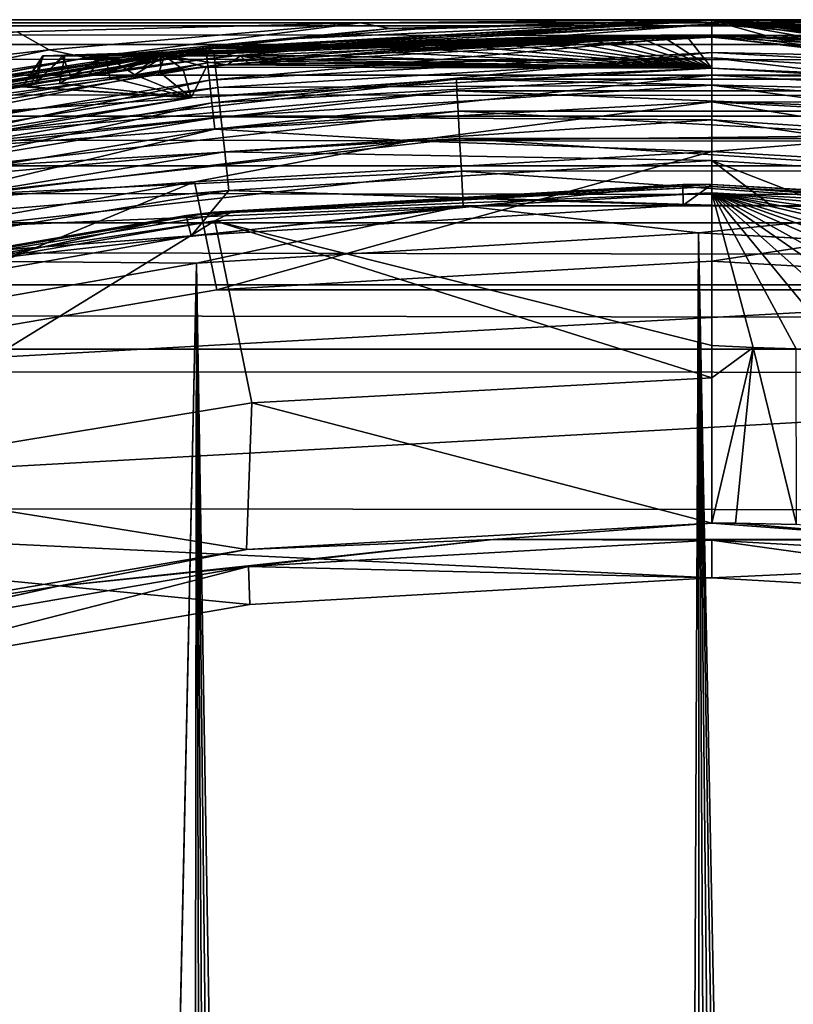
# Model space of a CAD drawing. Header units: metres. Extents: x -106 to 264, y -111 to 81.
# Tile 100 of 256: x -3.15 to 0.37, y 16.52 to 21. Entities that reach past the tile are written whole.
import ezdxf

# ---------------------------------------------------------------- set-up
doc = ezdxf.new("R2010")
doc.units = ezdxf.units.M
doc.layers.add('solid_20422013', color=7, linetype='CONTINUOUS')

msp = doc.modelspace()

# ---------------------------------------------------------------- linework, layer by layer
at = {"layer": 'solid_20422013'}
for points in [[(-88.5, 21, -17.5), (65.25, 21), (65.349434, 21, -1.48842)], [(-88.5, 21, -17.5), (-0.000001, 21, 17.5), (65.25, 21)], [(-88.5, 21, -17.5), (65.349434, 21, -1.48842), (65.638138, 21, -2.92955)], [(-88.5, 21, -17.5), (65.638138, 21, -2.92955), (66.121475, 21, -4.336645)], [(-88.5, 21, -17.5), (66.121475, 21, -4.336645), (66.783333, 21, -5.669938)], [(-88.5, 21, -17.5), (66.783333, 21, -5.669938), (67.616875, 21, -6.900162)], [(-88.5, 21, -17.5), (67.616875, 21, -6.900162), (68.599617, 21, -8.00908)], [(-88.5, 21, -17.5), (68.599617, 21, -8.00908), (69.713104, 21, -8.971275)], [(-88.5, 21, -17.5), (69.713104, 21, -8.971275), (70.93837, 21, -9.77903)], [(-88.5, 21, -17.5), (70.93837, 21, -9.77903), (72.25882, 21, -10.41851)], [(-88.5, 21, -17.5), (72.25882, 21, -10.41851), (73.648857, 21, -10.882648)], [(-88.5, 21, -17.5), (73.648857, 21, -10.882648), (75.085045, 21, -11.159636)], [(-88.5, 21, -17.5), (75.085045, 21, -11.159636), (76.544258, 21, -11.249847)], [(88.5, 21, -17.5), (-88.5, 21, -17.5), (76.544258, 21, -11.249847)], [(-78.003815, 21, 11.1478), (-88.5, 21, 17.5), (-0.000001, 21, 17.5)], [(-88.5, 20.971178, 17.792635), (-0.000001, 21, 17.5), (-88.5, 21, 17.5)], [(-72.174408, 21, -10.383374), (-0.000001, 21, 17.5), (-88.5, 21, -17.5)], [(-1.599368, 20.986176, 17.703184), (-0.000001, 21, 17.5), (-88.5, 20.971178, 17.792635)], [(88.5, 20.971521, -17.790901), (-88.5, 21, -17.5), (88.5, 21, -17.5)], [(-88.5, 20.971521, -17.790901), (-88.5, 21, -17.5), (88.5, 20.971521, -17.790901)], [(-76.544258, 21, 11.249847), (-78.003815, 21, 11.1478), (-0.000001, 21, 17.5)], [(-75.085045, 21, 11.159636), (-76.544258, 21, 11.249847), (-0.000001, 21, 17.5)], [(-73.648857, 21, 10.882648), (-75.085045, 21, 11.159636), (-0.000001, 21, 17.5)], [(-72.25882, 21, 10.41851), (-73.648857, 21, 10.882648), (-0.000001, 21, 17.5)], [(-70.93837, 21, 9.77903), (-72.25882, 21, 10.41851), (-0.000001, 21, 17.5)], [(-72.174408, 21, -10.383374), (-70.860832, 21, -9.734533), (-0.000001, 21, 17.5)], [(-69.713104, 21, 8.971275), (-70.93837, 21, 9.77903), (-0.000001, 21, 17.5)], [(-70.860832, 21, -9.734533), (-69.64856, 21, -8.922384), (-0.000001, 21, 17.5)], [(-68.599617, 21, 8.00908), (-69.713104, 21, 8.971275), (-0.000001, 21, 17.5)], [(-69.64856, 21, -8.922384), (-68.550476, 21, -7.96032), (-0.000001, 21, 17.5)], [(-67.616875, 21, 6.900162), (-68.599617, 21, 8.00908), (-0.000001, 21, 17.5)], [(-68.550476, 21, -7.96032), (-67.583252, 21, -6.857237), (-0.000001, 21, 17.5)], [(-66.783333, 21, 5.669938), (-67.616875, 21, 6.900162), (-0.000001, 21, 17.5)], [(-67.583252, 21, -6.857237), (-66.763763, 21, -5.636282), (-0.000001, 21, 17.5)], [(-66.121475, 21, 4.336645), (-66.783333, 21, 5.669938), (-0.000001, 21, 17.5)], [(-66.763763, 21, -5.636282), (-66.111954, 21, -4.314885), (-0.000001, 21, 17.5)], [(-65.638138, 21, 2.92955), (-66.121475, 21, 4.336645), (-0.000001, 21, 17.5)], [(-66.111954, 21, -4.314885), (-65.635323, 21, -2.919104), (-0.000001, 21, 17.5)], [(-65.349434, 21, 1.48842), (-65.638138, 21, 2.92955), (-0.000001, 21, 17.5)], [(-65.635323, 21, -2.919104), (-65.34977, 21, -1.484793), (-0.000001, 21, 17.5)], [(-65.34977, 21, -1.484793), (-65.25, 21), (-0.000001, 21, 17.5)], [(-65.25, 21), (-65.349434, 21, 1.48842), (-0.000001, 21, 17.5)], [(-2.351254, 20.867956, 48.200001), (0, 21, 48.200001), (-1.886649, 20.915079, 18.551153)], [(0, 20.979942, 48.378017), (0, 21, 48.200001), (-2.351254, 20.867956, 48.200001)], [(-2.301794, 20.852987, 52.074615), (-2.303542, 20.868849, 52.204365), (0, 20.995598, 52.204365)], [(0.000001, 20.930185, 59.700008), (0, 20.995598, 52.204365), (-2.303542, 20.868849, 52.204365)], [(-0.000003, 20.979641, 52.074615), (-2.301794, 20.852987, 52.074615), (0, 20.995598, 52.204365)], [(0, 21, 48.200001), (-1.352295, 20.956415, 18.256462), (-1.886649, 20.915079, 18.551153)], [(-1.4664, 20.959833, 17.983181), (-0.000001, 21, 17.5), (-1.599368, 20.986176, 17.703184)], [(-1.352295, 20.956415, 18.256462), (-0.000001, 21, 17.5), (-1.4664, 20.959833, 17.983181)], [(0, 21, 48.200001), (-0.000001, 21, 17.5), (-1.352295, 20.956415, 18.256462)], [(-0.000003, 20.979641, 52.074615), (0, 20.995598, 52.204365), (2.303542, 20.868849, 52.204365)], [(65.34977, 21, 1.484793), (65.25, 21), (-0.000001, 21, 17.5)], [(72.174408, 21, 10.383374), (-0.000001, 21, 17.5), (88.5, 21, 17.5)], [(1.60938, 20.986002, 17.704453), (88.5, 21, 17.5), (-0.000001, 21, 17.5)], [(65.635323, 21, 2.919104), (65.34977, 21, 1.484793), (-0.000001, 21, 17.5)], [(66.111954, 21, 4.314885), (65.635323, 21, 2.919104), (-0.000001, 21, 17.5)], [(66.763763, 21, 5.636282), (66.111954, 21, 4.314885), (-0.000001, 21, 17.5)], [(67.583252, 21, 6.857237), (66.763763, 21, 5.636282), (-0.000001, 21, 17.5)], [(68.550476, 21, 7.96032), (67.583252, 21, 6.857237), (-0.000001, 21, 17.5)], [(69.64856, 21, 8.922384), (68.550476, 21, 7.96032), (-0.000001, 21, 17.5)], [(70.860832, 21, 9.734533), (69.64856, 21, 8.922384), (-0.000001, 21, 17.5)], [(72.174408, 21, 10.383374), (70.860832, 21, 9.734533), (-0.000001, 21, 17.5)], [(0.945547, 20.978703, 18.030573), (1.60938, 20.986002, 17.704453), (-0.000001, 21, 17.5)], [(2.351254, 20.867956, 48.200001), (0.945547, 20.978703, 18.030573), (-0.000001, 21, 17.5)], [(2.351254, 20.867956, 48.200001), (-0.000001, 21, 17.5), (0, 21, 48.200001)], [(2.268198, 20.855742, 48.383289), (0, 21, 48.200001), (0, 20.979942, 48.378017)], [(2.268198, 20.855742, 48.383289), (2.351254, 20.867956, 48.200001), (0, 21, 48.200001)], [(2.171877, 20.83606, 57.549877), (2.303542, 20.868849, 52.204365), (0, 20.995598, 52.204365)], [(1.788594, 20.86858, 57.992378), (2.171877, 20.83606, 57.549877), (0, 20.995598, 52.204365)], [(1.440171, 20.892031, 58.390835), (1.788594, 20.86858, 57.992378), (0, 20.995598, 52.204365)], [(1.118985, 20.908533, 58.752289), (1.440171, 20.892031, 58.390835), (0, 20.995598, 52.204365)], [(0.85626, 20.918423, 59.040462), (1.118985, 20.908533, 58.752289), (0, 20.995598, 52.204365)], [(0.65583, 20.923826, 59.251183), (0.85626, 20.918423, 59.040462), (0, 20.995598, 52.204365)], [(0.505297, 20.926702, 59.400143), (0.65583, 20.923826, 59.251183), (0, 20.995598, 52.204365)], [(0.383691, 20.928326, 59.510174), (0.505297, 20.926702, 59.400143), (0, 20.995598, 52.204365)], [(0.239847, 20.929569, 59.613194), (0.383691, 20.928326, 59.510174), (0, 20.995598, 52.204365)], [(0.000001, 20.930185, 59.700008), (0.239847, 20.929569, 59.613194), (0, 20.995598, 52.204365)], [(-3.16377, 20.945295, 17.901398), (-1.599368, 20.986176, 17.703184), (-88.5, 20.971178, 17.792635)], [(-88.5, 20.971521, -17.790901), (88.5, 20.971521, -17.790901), (88.5, 20.886383, -18.072664)], [(-88.5, 20.886383, -18.072664), (-88.5, 20.971521, -17.790901), (88.5, 20.886383, -18.072664)], [(-3.017498, 20.863087, 18.274483), (-3.16377, 20.945295, 17.901398), (-4.519074, 20.692162, 18.639036)], [(-3.017498, 20.863087, 18.274483), (-1.599368, 20.986176, 17.703184), (-3.16377, 20.945295, 17.901398)], [(-2.846842, 20.825716, 18.636068), (-1.599368, 20.986176, 17.703184), (-3.017498, 20.863087, 18.274483)], [(-1.4664, 20.959833, 17.983181), (-1.599368, 20.986176, 17.703184), (-2.846842, 20.825716, 18.636068)], [(-1.4664, 20.959833, 17.983181), (-2.846842, 20.825716, 18.636068), (-2.697723, 20.826, 18.994425)], [(-1.4664, 20.959833, 17.983181), (-2.697723, 20.826, 18.994425), (-1.886649, 20.915079, 18.551153)], [(-2.268198, 20.855742, 48.383289), (0, 20.979942, 48.378017), (-2.351254, 20.867956, 48.200001)], [(-2.296377, 20.803917, 51.952866), (-2.301794, 20.852987, 52.074615), (-0.000003, 20.979641, 52.074615)], [(-2.296377, 20.803917, 51.952866), (-0.000003, 20.979641, 52.074615), (-0.000003, 20.930273, 51.952866)], [(0, 20.920774, 48.547108), (0, 20.979942, 48.378017), (-2.268198, 20.855742, 48.383289)], [(-1.352295, 20.956415, 18.256462), (-1.4664, 20.959833, 17.983181), (-1.886649, 20.915079, 18.551153)], [(2.301789, 20.852987, 52.074615), (-0.000003, 20.979641, 52.074615), (2.303542, 20.868849, 52.204365)], [(-0.000003, 20.930273, 51.952866), (-0.000003, 20.979641, 52.074615), (2.301789, 20.852987, 52.074615)], [(2.261365, 20.792906, 48.557827), (0, 20.979942, 48.378017), (0, 20.920774, 48.547108)], [(2.261365, 20.792906, 48.557827), (2.268198, 20.855742, 48.383289), (0, 20.979942, 48.378017)], [(-3.046008, 20.83606, 59.45118), (-3.042888, 20.83606, 59.984447), (0.000001, 20.930185, 59.700008)], [(-2.956384, 20.83606, 58.925488), (-3.046008, 20.83606, 59.45118), (0.000001, 20.930185, 59.700008)], [(-3.042888, 20.83606, 59.984447), (-2.947119, 20.83606, 60.509052), (0.000001, 20.930185, 59.700008)], [(-2.956384, 20.83606, 58.925488), (0.000001, 20.930185, 59.700008), (-0.23159, 20.929613, 59.618828)], [(-2.776746, 20.83606, 58.423382), (-2.956384, 20.83606, 58.925488), (-0.23159, 20.929613, 59.618828)], [(-2.947119, 20.83606, 60.509052), (-2.761617, 20.83606, 61.009026), (0.000001, 20.930185, 59.700008)], [(-2.776746, 20.83606, 58.423382), (-0.23159, 20.929613, 59.618828), (-0.388077, 20.92828, 59.506084)], [(-2.776746, 20.83606, 58.423382), (-0.388077, 20.92828, 59.506084), (-0.516546, 20.926521, 59.389503)], [(-2.776746, 20.83606, 58.423382), (-0.516546, 20.926521, 59.389503), (-0.664894, 20.92362, 59.24194)], [(-2.512562, 20.83606, 57.96014), (-2.776746, 20.83606, 58.423382), (-0.664894, 20.92362, 59.24194)], [(-2.761617, 20.83606, 61.009026), (-2.49203, 20.83606, 61.469143), (0.000001, 20.930185, 59.700008)], [(-2.351254, 20.867956, 48.200001), (-1.886649, 20.915079, 18.551153), (-2.697723, 20.826, 18.994425)], [(-2.512562, 20.83606, 57.96014), (-0.664894, 20.92362, 59.24194), (-0.853348, 20.918514, 59.043682)], [(-2.512562, 20.83606, 57.96014), (-0.853348, 20.918514, 59.043682), (-1.101427, 20.909296, 58.77179)], [(-2.512562, 20.83606, 57.96014), (-1.101427, 20.909296, 58.77179), (-1.417734, 20.893343, 58.41629)], [(-2.49203, 20.83606, 61.469143), (-2.146567, 20.83606, 61.875389), (0.000001, 20.930185, 59.700008)], [(-0.23159, 20.929613, 59.618828), (0.000001, 20.930185, 59.700008), (-2.303542, 20.868849, 52.204365)], [(-0.388077, 20.92828, 59.506084), (-0.23159, 20.929613, 59.618828), (-2.303542, 20.868849, 52.204365)], [(-0.516546, 20.926521, 59.389503), (-0.388077, 20.92828, 59.506084), (-2.303542, 20.868849, 52.204365)], [(-0.664894, 20.92362, 59.24194), (-0.516546, 20.926521, 59.389503), (-2.303542, 20.868849, 52.204365)], [(-0.853348, 20.918514, 59.043682), (-0.664894, 20.92362, 59.24194), (-2.303542, 20.868849, 52.204365)], [(-1.101427, 20.909296, 58.77179), (-0.853348, 20.918514, 59.043682), (-2.303542, 20.868849, 52.204365)], [(-1.417734, 20.893343, 58.41629), (-1.101427, 20.909296, 58.77179), (-2.303542, 20.868849, 52.204365)], [(-2.296377, 20.803917, 51.952866), (-0.000003, 20.930273, 51.952866), (-2.287668, 20.725019, 51.848179)], [(-0.000003, 20.930273, 51.952866), (-0.000003, 20.850895, 51.848179), (-2.287668, 20.725019, 51.848179)], [(-2.261365, 20.792906, 48.557827), (0, 20.920774, 48.547108), (-2.268198, 20.855742, 48.383289)], [(0, 20.826271, 48.697781), (0, 20.920774, 48.547108), (-2.261365, 20.792906, 48.557827)], [(-2.146567, 20.83606, 61.875389), (-1.735746, 20.83606, 62.215405), (0.000001, 20.930185, 59.700008)], [(-1.529414, 20.85429, 61.978893), (0.000001, 20.930185, 59.700008), (-1.735746, 20.83606, 62.215405)], [(-1.337683, 20.869373, 61.760841), (0.000001, 20.930185, 59.700008), (-1.529414, 20.85429, 61.978893)], [(-1.159703, 20.881771, 61.56052), (0.000001, 20.930185, 59.700008), (-1.337683, 20.869373, 61.760841)], [(-0.994607, 20.891886, 61.377319), (0.000001, 20.930185, 59.700008), (-1.159703, 20.881771, 61.56052)], [(-0.841586, 20.900063, 61.210873), (0.000001, 20.930185, 59.700008), (-0.994607, 20.891886, 61.377319)], [(-0.841586, 20.900063, 61.210873), (-0.994607, 20.891886, 61.377319), (0, 20.779589, 76.956543)], [(-0.69982, 20.906597, 61.061069), (0.000001, 20.930185, 59.700008), (-0.841586, 20.900063, 61.210873)], [(-0.69982, 20.906597, 61.061069), (-0.841586, 20.900063, 61.210873), (0, 20.779589, 76.956543)], [(-0.568565, 20.911737, 60.928257), (0.000001, 20.930185, 59.700008), (-0.69982, 20.906597, 61.061069)], [(-0.568565, 20.911737, 60.928257), (-0.69982, 20.906597, 61.061069), (0, 20.779589, 76.956543)], [(-0.446316, 20.915714, 60.812626), (0.000001, 20.930185, 59.700008), (-0.568565, 20.911737, 60.928257)], [(-0.446316, 20.915714, 60.812626), (-0.568565, 20.911737, 60.928257), (0, 20.779589, 76.956543)], [(-0.330959, 20.918711, 60.714943), (0.000001, 20.930185, 59.700008), (-0.446316, 20.915714, 60.812626)], [(-0.330959, 20.918711, 60.714943), (-0.446316, 20.915714, 60.812626), (0, 20.779589, 76.956543)], [(-0.220604, 20.920835, 60.637981), (0.000001, 20.930185, 59.700008), (-0.330959, 20.918711, 60.714943)], [(-0.220604, 20.920835, 60.637981), (-0.330959, 20.918711, 60.714943), (0, 20.779589, 76.956543)], [(-0.112963, 20.922144, 60.586498), (0.000001, 20.930185, 59.700008), (-0.220604, 20.920835, 60.637981)], [(-0.112963, 20.922144, 60.586498), (-0.220604, 20.920835, 60.637981), (0, 20.779589, 76.956543)], [(-0.112963, 20.922144, 60.586498), (0, 20.922621, 60.56673), (0.000001, 20.930185, 59.700008)], [(-0.112963, 20.922144, 60.586498), (0, 20.779589, 76.956543), (0, 20.922621, 60.56673)], [(-0.000003, 20.930273, 51.952866), (2.301789, 20.852987, 52.074615), (2.296372, 20.803917, 51.952866)], [(-0.000003, 20.930273, 51.952866), (2.296372, 20.803917, 51.952866), (-0.000003, 20.850895, 51.848179)], [(0.000001, 20.930185, 59.700008), (0, 20.922621, 60.56673), (0.120015, 20.922085, 60.588848)], [(0, 20.922621, 60.56673), (0, 20.779589, 76.956543), (2.370589, 20.643957, 76.952934)], [(0.120015, 20.922085, 60.588848), (0, 20.922621, 60.56673), (2.370589, 20.643957, 76.952934)], [(2.250366, 20.691772, 48.713097), (0, 20.920774, 48.547108), (0, 20.826271, 48.697781)], [(2.250366, 20.691772, 48.713097), (2.261365, 20.792906, 48.557827), (0, 20.920774, 48.547108)], [(0.000001, 20.930185, 59.700008), (0.120015, 20.922085, 60.588848), (0.23666, 20.920576, 60.647758)], [(0.000001, 20.930185, 59.700008), (0.23666, 20.920576, 60.647758), (0.358389, 20.918068, 60.736759)], [(0.000001, 20.930185, 59.700008), (0.358389, 20.918068, 60.736759), (0.487579, 20.914463, 60.850475)], [(0.000001, 20.930185, 59.700008), (0.487579, 20.914463, 60.850475), (0.626132, 20.909594, 60.985603)], [(0.000001, 20.930185, 59.700008), (0.626132, 20.909594, 60.985603), (0.77568, 20.903227, 61.140575)], [(0.000001, 20.930185, 59.700008), (0.77568, 20.903227, 61.140575), (0.937635, 20.895065, 61.314899)], [(0.000001, 20.930185, 59.700008), (0.937635, 20.895065, 61.314899), (1.113298, 20.884748, 61.508732)], [(0.000001, 20.930185, 59.700008), (1.113298, 20.884748, 61.508732), (1.304, 20.871838, 61.722755)], [(0.000001, 20.930185, 59.700008), (1.304, 20.871838, 61.722755), (1.511065, 20.855812, 61.957947)], [(0.000001, 20.930185, 59.700008), (1.511065, 20.855812, 61.957947), (1.735746, 20.83606, 62.215405)], [(2.146567, 20.83606, 61.875389), (0.000001, 20.930185, 59.700008), (1.735746, 20.83606, 62.215405)], [(2.776746, 20.83606, 58.423382), (0.239847, 20.929569, 59.613194), (0.000001, 20.930185, 59.700008)], [(2.956384, 20.83606, 58.925488), (2.776746, 20.83606, 58.423382), (0.000001, 20.930185, 59.700008)], [(3.046008, 20.83606, 59.45118), (2.956384, 20.83606, 58.925488), (0.000001, 20.930185, 59.700008)], [(3.042888, 20.83606, 59.984447), (3.046008, 20.83606, 59.45118), (0.000001, 20.930185, 59.700008)], [(2.947119, 20.83606, 60.509052), (3.042888, 20.83606, 59.984447), (0.000001, 20.930185, 59.700008)], [(2.761617, 20.83606, 61.009026), (2.947119, 20.83606, 60.509052), (0.000001, 20.930185, 59.700008)], [(2.49203, 20.83606, 61.469143), (2.761617, 20.83606, 61.009026), (0.000001, 20.930185, 59.700008)], [(2.146567, 20.83606, 61.875389), (2.49203, 20.83606, 61.469143), (0.000001, 20.930185, 59.700008)], [(0.23666, 20.920576, 60.647758), (0.120015, 20.922085, 60.588848), (2.370589, 20.643957, 76.952934)], [(0.358389, 20.918068, 60.736759), (0.23666, 20.920576, 60.647758), (2.370589, 20.643957, 76.952934)], [(2.776746, 20.83606, 58.423382), (0.383691, 20.928326, 59.510174), (0.239847, 20.929569, 59.613194)], [(0.487579, 20.914463, 60.850475), (0.358389, 20.918068, 60.736759), (2.370589, 20.643957, 76.952934)], [(-88.5, 20.886383, -18.072664), (88.5, 20.886383, -18.072664), (88.5, 20.747858, -18.332376)], [(-88.5, 20.747858, -18.332376), (-88.5, 20.886383, -18.072664), (88.5, 20.747858, -18.332376)], [(-4.67294, 20.473486, 48.200001), (-2.351254, 20.867956, 48.200001), (-4.038218, 20.608076, 19.717072)], [(-4.509805, 20.488249, 48.383289), (-2.351254, 20.867956, 48.200001), (-4.67294, 20.473486, 48.200001)], [(-4.575793, 20.474556, 52.074615), (-4.579271, 20.490129, 52.204365), (-2.303542, 20.868849, 52.204365)], [(-2.299499, 20.821762, 57.618202), (-2.303542, 20.868849, 52.204365), (-4.579271, 20.490129, 52.204365)], [(-2.301794, 20.852987, 52.074615), (-4.575793, 20.474556, 52.074615), (-2.303542, 20.868849, 52.204365)], [(-4.565026, 20.426376, 51.952866), (-4.575793, 20.474556, 52.074615), (-2.301794, 20.852987, 52.074615)], [(-4.565026, 20.426376, 51.952866), (-2.301794, 20.852987, 52.074615), (-2.296377, 20.803917, 51.952866)], [(-3.017498, 20.863087, 18.274483), (-4.519074, 20.692162, 18.639036), (-4.260803, 20.607182, 19.182045)], [(-4.509805, 20.488249, 48.383289), (-2.268198, 20.855742, 48.383289), (-2.351254, 20.867956, 48.200001)], [(-2.261365, 20.792906, 48.557827), (-2.268198, 20.855742, 48.383289), (-4.509805, 20.488249, 48.383289)], [(-2.846842, 20.825716, 18.636068), (-3.017498, 20.863087, 18.274483), (-4.260803, 20.607182, 19.182045)], [(-2.351254, 20.867956, 48.200001), (-3.670124, 20.676804, 19.52071), (-4.038218, 20.608076, 19.717072)], [(-2.351254, 20.867956, 48.200001), (-2.697723, 20.826, 18.994425), (-3.670124, 20.676804, 19.52071)], [(-2.512562, 20.83606, 57.96014), (-1.417734, 20.893343, 58.41629), (-1.773306, 20.86973, 58.009949)], [(-2.512562, 20.83606, 57.96014), (-1.773306, 20.86973, 58.009949), (-2.171877, 20.83606, 57.549877)], [(-1.773306, 20.86973, 58.009949), (-1.417734, 20.893343, 58.41629), (-2.303542, 20.868849, 52.204365)], [(-2.171877, 20.83606, 57.549877), (-1.773306, 20.86973, 58.009949), (-2.303542, 20.868849, 52.204365)], [(-2.299499, 20.821762, 57.618202), (-2.171877, 20.83606, 57.549877), (-2.303542, 20.868849, 52.204365)], [(-1.529414, 20.85429, 61.978893), (-1.735746, 20.83606, 62.215405), (0, 20.779589, 76.956543)], [(-1.337683, 20.869373, 61.760841), (-1.529414, 20.85429, 61.978893), (0, 20.779589, 76.956543)], [(-1.159703, 20.881771, 61.56052), (-1.337683, 20.869373, 61.760841), (0, 20.779589, 76.956543)], [(-0.994607, 20.891886, 61.377319), (-1.159703, 20.881771, 61.56052), (0, 20.779589, 76.956543)], [(-2.437003, 20.804979, 57.747604), (-2.299499, 20.821762, 57.618202), (-4.579271, 20.490129, 52.204365)], [(-2.846842, 20.825716, 18.636068), (-4.260803, 20.607182, 19.182045), (-4.038218, 20.608076, 19.717072)], [(-2.846842, 20.825716, 18.636068), (-4.038218, 20.608076, 19.717072), (-3.670124, 20.676804, 19.52071)], [(-2.697723, 20.826, 18.994425), (-2.846842, 20.825716, 18.636068), (-3.670124, 20.676804, 19.52071)], [(-3.046008, 20.83606, 59.45118), (-3.07821, 20.708233, 59.060432), (-3.14007, 20.694027, 59.617451)], [(-3.042888, 20.83606, 59.984447), (-3.14007, 20.694027, 59.617451), (-3.103621, 20.694511, 60.185658)], [(-3.046008, 20.83606, 59.45118), (-3.14007, 20.694027, 59.617451), (-3.042888, 20.83606, 59.984447)], [(-2.947119, 20.83606, 60.509052), (-3.103621, 20.694511, 60.185658), (-2.970732, 20.709206, 60.730064)], [(-3.042888, 20.83606, 59.984447), (-3.103621, 20.694511, 60.185658), (-2.947119, 20.83606, 60.509052)], [(-2.956384, 20.83606, 58.925488), (-2.917912, 20.73625, 58.513287), (-3.07821, 20.708233, 59.060432)], [(-2.956384, 20.83606, 58.925488), (-3.07821, 20.708233, 59.060432), (-3.046008, 20.83606, 59.45118)], [(-2.761617, 20.83606, 61.009026), (-2.970732, 20.709206, 60.730064), (-2.741133, 20.73625, 61.251995)], [(-2.947119, 20.83606, 60.509052), (-2.970732, 20.709206, 60.730064), (-2.761617, 20.83606, 61.009026)], [(-2.776746, 20.83606, 58.423382), (-2.917912, 20.73625, 58.513287), (-2.956384, 20.83606, 58.925488)], [(-2.776746, 20.83606, 58.423382), (-2.836622, 20.749123, 58.332142), (-2.917912, 20.73625, 58.513287)], [(-2.512562, 20.83606, 57.96014), (-2.753335, 20.761707, 58.176559), (-2.836622, 20.749123, 58.332142)], [(-2.512562, 20.83606, 57.96014), (-2.836622, 20.749123, 58.332142), (-2.776746, 20.83606, 58.423382)], [(-2.761617, 20.83606, 61.009026), (-2.741133, 20.73625, 61.251995), (-2.62826, 20.74925, 61.434837)], [(-2.761617, 20.83606, 61.009026), (-2.62826, 20.74925, 61.434837), (-2.49203, 20.83606, 61.469143)], [(-2.512562, 20.83606, 57.96014), (-2.670428, 20.773708, 58.043068), (-2.753335, 20.761707, 58.176559)], [(-2.512562, 20.83606, 57.96014), (-2.589471, 20.784962, 57.928673), (-2.670428, 20.773708, 58.043068)], [(-2.49203, 20.83606, 61.469143), (-2.62826, 20.74925, 61.434837), (-2.516245, 20.761772, 61.589489)], [(-2.512562, 20.83606, 57.96014), (-2.511455, 20.795391, 57.830906), (-2.589471, 20.784962, 57.928673)], [(-2.49203, 20.83606, 61.469143), (-2.516245, 20.761772, 61.589489), (-2.407459, 20.77352, 61.720192)], [(-2.512562, 20.83606, 57.96014), (-2.171877, 20.83606, 57.549877), (-2.511455, 20.795391, 57.830906)], [(-2.511455, 20.795391, 57.830906), (-2.171877, 20.83606, 57.549877), (-2.437003, 20.804979, 57.747604)], [(-2.49203, 20.83606, 61.469143), (-2.407459, 20.77352, 61.720192), (-2.303377, 20.784348, 61.830616)], [(-2.49203, 20.83606, 61.469143), (-2.303377, 20.784348, 61.830616), (-2.204844, 20.794214, 61.923725)], [(-2.49203, 20.83606, 61.469143), (-2.204844, 20.794214, 61.923725), (-2.146567, 20.83606, 61.875389)], [(-2.437003, 20.804979, 57.747604), (-2.171877, 20.83606, 57.549877), (-2.299499, 20.821762, 57.618202)], [(-2.287668, 20.725019, 51.848179), (-0.000003, 20.850895, 51.848179), (-2.276268, 20.62174, 51.767784)], [(-0.000003, 20.850895, 51.848179), (-0.000003, 20.74699, 51.767784), (-2.276268, 20.62174, 51.767784)], [(-2.250366, 20.691772, 48.713097), (0, 20.826271, 48.697781), (-2.261365, 20.792906, 48.557827)], [(0, 20.701319, 48.823441), (0, 20.826271, 48.697781), (-2.250366, 20.691772, 48.713097)], [(-2.146567, 20.83606, 61.875389), (-2.204844, 20.794214, 61.923725), (-2.112319, 20.803129, 62.00209)], [(-2.146567, 20.83606, 61.875389), (-2.112319, 20.803129, 62.00209), (-2.025938, 20.811142, 62.067837)], [(-2.146567, 20.83606, 61.875389), (-2.025938, 20.811142, 62.067837), (-1.945647, 20.818323, 62.122551)], [(-2.146567, 20.83606, 61.875389), (-1.945647, 20.818323, 62.122551), (-1.735746, 20.83606, 62.215405)], [(-2.025938, 20.811142, 62.067837), (-2.112319, 20.803129, 62.00209), (0, 20.779589, 76.956543)], [(-1.945647, 20.818323, 62.122551), (-2.025938, 20.811142, 62.067837), (0, 20.779589, 76.956543)], [(-1.735746, 20.83606, 62.215405), (-1.945647, 20.818323, 62.122551), (0, 20.779589, 76.956543)], [(-0.000003, 20.850895, 51.848179), (2.287663, 20.725019, 51.848179), (-0.000003, 20.74699, 51.767784)], [(2.296372, 20.803917, 51.952866), (2.287663, 20.725019, 51.848179), (-0.000003, 20.850895, 51.848179)], [(2.235794, 20.557785, 48.840744), (0, 20.826271, 48.697781), (0, 20.701319, 48.823441)], [(2.235794, 20.557785, 48.840744), (2.250366, 20.691772, 48.713097), (0, 20.826271, 48.697781)], [(-2.511455, 20.795391, 57.830906), (-2.437003, 20.804979, 57.747604), (-4.579271, 20.490129, 52.204365)], [(-2.589471, 20.784962, 57.928673), (-2.511455, 20.795391, 57.830906), (-4.579271, 20.490129, 52.204365)], [(-2.670428, 20.773708, 58.043068), (-2.589471, 20.784962, 57.928673), (-4.579271, 20.490129, 52.204365)], [(-2.753335, 20.761707, 58.176559), (-2.670428, 20.773708, 58.043068), (-4.579271, 20.490129, 52.204365)], [(-4.565026, 20.426376, 51.952866), (-2.296377, 20.803917, 51.952866), (-4.547713, 20.348909, 51.848179)], [(-2.296377, 20.803917, 51.952866), (-2.287668, 20.725019, 51.848179), (-4.547713, 20.348909, 51.848179)], [(-4.496217, 20.426521, 48.557827), (-2.261365, 20.792906, 48.557827), (-4.509805, 20.488249, 48.383289)], [(-2.250366, 20.691772, 48.713097), (-2.261365, 20.792906, 48.557827), (-4.496217, 20.426521, 48.557827)], [(-2.407459, 20.77352, 61.720192), (-2.516245, 20.761772, 61.589489), (-2.37094, 20.643917, 76.952934)], [(-2.303377, 20.784348, 61.830616), (-2.407459, 20.77352, 61.720192), (-2.37094, 20.643917, 76.952934)], [(-2.303377, 20.784348, 61.830616), (-2.37094, 20.643917, 76.952934), (0, 20.779589, 76.956543)], [(-1.163395, 20.729193, 77.111679), (0, 20.779589, 76.956543), (-2.37094, 20.643917, 76.952934)], [(-2.204844, 20.794214, 61.923725), (-2.303377, 20.784348, 61.830616), (0, 20.779589, 76.956543)], [(-2.112319, 20.803129, 62.00209), (-2.204844, 20.794214, 61.923725), (0, 20.779589, 76.956543)], [(-1.163395, 20.729193, 77.111679), (1.162862, 20.729219, 77.111694), (0, 20.779589, 76.956543)], [(1.162862, 20.729219, 77.111694), (2.370589, 20.643957, 76.952934), (0, 20.779589, 76.956543)], [(-88.5, 20.747858, -18.332376), (88.5, 20.747858, -18.332376), (88.5, 20.561285, -18.560036)], [(-88.5, 20.561285, -18.560036), (-88.5, 20.747858, -18.332376), (88.5, 20.561285, -18.560036)], [(-2.836622, 20.749123, 58.332142), (-2.753335, 20.761707, 58.176559), (-4.579271, 20.490129, 52.204365)], [(-2.917912, 20.73625, 58.513287), (-2.836622, 20.749123, 58.332142), (-4.579271, 20.490129, 52.204365)], [(-3.07821, 20.708233, 59.060432), (-2.917912, 20.73625, 58.513287), (-4.579271, 20.490129, 52.204365)], [(-4.547713, 20.348909, 51.848179), (-2.287668, 20.725019, 51.848179), (-4.525051, 20.247505, 51.767784)], [(-2.287668, 20.725019, 51.848179), (-2.276268, 20.62174, 51.767784), (-4.525051, 20.247505, 51.767784)], [(-3.475058, 20.469088, 77.104958), (-1.163395, 20.729193, 77.111679), (-2.37094, 20.643917, 76.952934)], [(-1.160591, 20.675266, 77.269455), (-1.163395, 20.729193, 77.111679), (-3.475058, 20.469088, 77.104958)], [(-2.741133, 20.73625, 61.251995), (-2.970732, 20.709206, 60.730064), (-2.37094, 20.643917, 76.952934)], [(-2.62826, 20.74925, 61.434837), (-2.741133, 20.73625, 61.251995), (-2.37094, 20.643917, 76.952934)], [(-2.516245, 20.761772, 61.589489), (-2.62826, 20.74925, 61.434837), (-2.37094, 20.643917, 76.952934)], [(-2.276268, 20.62174, 51.767784), (-0.000003, 20.74699, 51.767784), (-2.262964, 20.501213, 51.717224)], [(-0.000003, 20.74699, 51.767784), (-0.000003, 20.625729, 51.717224), (-2.262964, 20.501213, 51.717224)], [(1.16006, 20.675291, 77.269463), (1.162862, 20.729219, 77.111694), (-1.163395, 20.729193, 77.111679)], [(1.16006, 20.675291, 77.269463), (-1.163395, 20.729193, 77.111679), (-1.160591, 20.675266, 77.269455)], [(-0.000003, 20.74699, 51.767784), (2.276263, 20.62174, 51.767784), (-0.000003, 20.625729, 51.717224)], [(2.287663, 20.725019, 51.848179), (2.276263, 20.62174, 51.767784), (-0.000003, 20.74699, 51.767784)], [(-3.14007, 20.694027, 59.617451), (-3.07821, 20.708233, 59.060432), (-4.579271, 20.490129, 52.204365)], [(-3.14007, 20.694027, 59.617451), (-4.579271, 20.490129, 52.204365), (-2.37094, 20.643917, 76.952934)], [(-4.474348, 20.327169, 48.713097), (-2.250366, 20.691772, 48.713097), (-4.496217, 20.426521, 48.557827)], [(-2.235794, 20.557785, 48.840744), (-2.250366, 20.691772, 48.713097), (-4.474348, 20.327169, 48.713097)], [(-1.160591, 20.675266, 77.269455), (-3.475058, 20.469088, 77.104958), (-3.466684, 20.41584, 77.262772)], [(-1.160591, 20.675266, 77.269455), (-3.466684, 20.41584, 77.262772), (-1.155659, 20.583658, 77.416733)], [(-3.103621, 20.694511, 60.185658), (-3.14007, 20.694027, 59.617451), (-2.37094, 20.643917, 76.952934)], [(-2.970732, 20.709206, 60.730064), (-3.103621, 20.694511, 60.185658), (-2.37094, 20.643917, 76.952934)], [(-2.235794, 20.557785, 48.840744), (0, 20.701319, 48.823441), (-2.250366, 20.691772, 48.713097)], [(0, 20.543839, 48.92234), (0, 20.701319, 48.823441), (-2.235794, 20.557785, 48.840744)], [(1.16006, 20.675291, 77.269463), (-1.160591, 20.675266, 77.269455), (1.15513, 20.583683, 77.41674)], [(-1.160591, 20.675266, 77.269455), (-1.155659, 20.583658, 77.416733), (1.15513, 20.583683, 77.41674)], [(2.218434, 20.398159, 48.933891), (0, 20.701319, 48.823441), (0, 20.543839, 48.92234)], [(2.218434, 20.398159, 48.933891), (2.235794, 20.557785, 48.840744), (0, 20.701319, 48.823441)], [(-4.710871, 20.238668, 76.943604), (-2.37094, 20.643917, 76.952934), (-4.579271, 20.490129, 52.204365)], [(-3.475058, 20.469088, 77.104958), (-2.37094, 20.643917, 76.952934), (-4.710871, 20.238668, 76.943604)], [(-4.525051, 20.247505, 51.767784), (-2.276268, 20.62174, 51.767784), (-4.498603, 20.129166, 51.717224)], [(-2.276268, 20.62174, 51.767784), (-2.262964, 20.501213, 51.717224), (-4.498603, 20.129166, 51.717224)], [(-3.466684, 20.41584, 77.262772), (-3.451951, 20.325382, 77.41011), (-1.155659, 20.583658, 77.416733)], [(-1.155659, 20.583658, 77.416733), (-3.451951, 20.325382, 77.41011), (-1.14883, 20.458838, 77.540451)], [(-2.262964, 20.501213, 51.717224), (-0.000003, 20.625729, 51.717224), (-1.368259, 20.448698, 51.700001)], [(-0.000003, 20.625729, 51.717224), (0.930466, 20.47448, 51.700001), (-1.368259, 20.448698, 51.700001)], [(1.15513, 20.583683, 77.41674), (-1.155659, 20.583658, 77.416733), (1.148304, 20.458862, 77.540459)], [(-1.155659, 20.583658, 77.416733), (-1.14883, 20.458838, 77.540451), (1.148304, 20.458862, 77.540459)], [(-0.000003, 20.625729, 51.717224), (2.262959, 20.501213, 51.717224), (0.930466, 20.47448, 51.700001)], [(2.276263, 20.62174, 51.767784), (2.262959, 20.501213, 51.717224), (-0.000003, 20.625729, 51.717224)], [(-88.5, 20.561285, -18.560036), (88.5, 20.561285, -18.560036), (88.5, 20.333845, -18.746878)], [(-88.5, 20.333845, -18.746878), (-88.5, 20.561285, -18.560036), (88.5, 20.333845, -18.746878)], [(-4.445375, 20.195543, 48.840744), (-2.235794, 20.557785, 48.840744), (-4.474348, 20.327169, 48.713097)], [(-2.218434, 20.398159, 48.933891), (-2.235794, 20.557785, 48.840744), (-4.445375, 20.195543, 48.840744)], [(-2.218434, 20.398159, 48.933891), (0, 20.543839, 48.92234), (-2.235794, 20.557785, 48.840744)], [(0, 20.35853, 48.984135), (0, 20.543839, 48.92234), (-2.218434, 20.398159, 48.933891)], [(2.199219, 20.221489, 48.987526), (0, 20.543839, 48.92234), (0, 20.35853, 48.984135)], [(2.218434, 20.398159, 48.933891), (0, 20.543839, 48.92234), (2.199219, 20.221489, 48.987526)], [(-4.498603, 20.129166, 51.717224), (-2.262964, 20.501213, 51.717224), (-3.648342, 20.168268, 51.700001)], [(-2.262964, 20.501213, 51.717224), (-1.368259, 20.448698, 51.700001), (-3.648342, 20.168268, 51.700001)], [(-3.451951, 20.325382, 77.41011), (-3.431553, 20.202126, 77.53392), (-1.14883, 20.458838, 77.540451)], [(-1.14883, 20.458838, 77.540451), (-3.431553, 20.202126, 77.53392), (-1.140654, 20.310846, 77.630669)], [(-1.368259, 20.448698, 51.700001), (0.930466, 20.47448, 51.700001), (0, 20.4, 51.700001)], [(1.148304, 20.458862, 77.540459), (-1.14883, 20.458838, 77.540451), (1.140132, 20.310873, 77.630676)], [(-1.14883, 20.458838, 77.540451), (-1.140654, 20.310846, 77.630669), (1.140132, 20.310873, 77.630676)], [(0.930466, 20.47448, 51.700001), (2.355038, 20.261932, 51.700001), (0, 20.4, 51.700001)], [(-3.648342, 20.168268, 51.700001), (-1.368259, 20.448698, 51.700001), (-2.355114, 20.261923, 51.700001)], [(-1.368259, 20.448698, 51.700001), (0, 20.4, 51.700001), (-2.355114, 20.261923, 51.700001)], [(-4.410858, 20.038731, 48.933891), (-2.218434, 20.398159, 48.933891), (-4.445375, 20.195543, 48.840744)], [(-4.410858, 20.038731, 48.933891), (-2.199219, 20.221489, 48.987526), (-2.218434, 20.398159, 48.933891)], [(-2.355114, 20.261923, 51.700001), (0, 20.4, 51.700001), (-2.253802, 19.769644, 53.567062)], [(0, 20.4, 51.700001), (0, 19.899723, 53.567062), (-2.253802, 19.769644, 53.567062)], [(-2.218434, 20.398159, 48.933891), (-2.199219, 20.221489, 48.987526), (0, 20.35853, 48.984135)], [(2.355038, 20.261932, 51.700001), (0, 19.899723, 53.567062), (0, 20.4, 51.700001)], [(-88.5, 20.333845, -18.746878), (88.5, 20.333845, -18.746878), (88.5, 20.074297, -18.885706)], [(-88.5, 20.074297, -18.885706), (-88.5, 20.333845, -18.746878), (88.5, 20.074297, -18.885706)], [(0, 20.155624, 48.998768), (0, 20.35853, 48.984135), (-2.199219, 20.221489, 48.987526)], [(0.269548, 20.153822, 48.998768), (0, 20.35853, 48.984135), (0, 20.155624, 48.998768)], [(0.269548, 20.153822, 48.998768), (0.538359, 20.148434, 48.998768), (0, 20.35853, 48.984135)], [(2.199219, 20.221489, 48.987526), (0, 20.35853, 48.984135), (0.538359, 20.148434, 48.998768)], [(-3.431553, 20.202126, 77.53392), (-3.407132, 20.055988, 77.624229), (-1.140654, 20.310846, 77.630669)], [(-1.140654, 20.310846, 77.630669), (-3.407132, 20.055988, 77.624229), (-1.131859, 20.152765, 77.683037)], [(1.140132, 20.310873, 77.630676), (-1.140654, 20.310846, 77.630669), (1.131341, 20.152794, 77.683044)], [(-1.140654, 20.310846, 77.630669), (-1.131859, 20.152765, 77.683037), (1.131341, 20.152794, 77.683044)], [(-4.647318, 19.863588, 51.700001), (-2.355114, 20.261923, 51.700001), (-4.446862, 19.396498, 53.567062)], [(-3.648342, 20.168268, 51.700001), (-2.355114, 20.261923, 51.700001), (-4.647318, 19.863588, 51.700001)], [(-2.355114, 20.261923, 51.700001), (-2.253802, 19.769644, 53.567062), (-4.446862, 19.396498, 53.567062)], [(-2.393472, 20.108053, 49.099998), (-0.13174, 20.249571, 49.099998), (-2.370738, 20.015636, 49.000153)], [(-2.267281, 20.122673, 49.239994), (-0.13174, 20.249571, 49.099998), (-2.393472, 20.108053, 49.099998)], [(-0.13174, 20.249571, 49.099998), (-0.130045, 20.155205, 48.998768), (-2.370738, 20.015636, 49.000153)], [(-2.267281, 20.122673, 49.239994), (0, 20.25, 49.239994), (-0.13174, 20.249571, 49.099998)], [(0, 20.240267, 49.338165), (0, 20.25, 49.239994), (-2.267281, 20.122673, 49.239994)], [(-2.188358, 20.121618, 49.338165), (0, 20.240267, 49.338165), (-2.267281, 20.122673, 49.239994)], [(-2.188358, 20.121618, 49.338165), (0, 20.211449, 49.432518), (0, 20.240267, 49.338165)], [(-0.13174, 20.249571, 49.099998), (0, 20.25, 49.099998), (-0.130045, 20.155205, 48.998768)], [(0, 20.25, 49.239994), (0, 20.25, 49.099998), (-0.13174, 20.249571, 49.099998)], [(0, 20.25, 49.099998), (0, 20.155624, 48.998768), (-0.130045, 20.155205, 48.998768)], [(2.355038, 20.261932, 51.700001), (2.260823, 19.769518, 53.567062), (0, 19.899723, 53.567062)], [(0, 20.155624, 48.998768), (0, 20.25, 49.099998), (2.262605, 20.123198, 49.099998)], [(2.267281, 20.122673, 49.239994), (2.262605, 20.123198, 49.099998), (0, 20.25, 49.099998)], [(2.267281, 20.122673, 49.239994), (0, 20.25, 49.099998), (0, 20.25, 49.239994)], [(2.188358, 20.121618, 49.338165), (2.267281, 20.122673, 49.239994), (0, 20.25, 49.239994)], [(0, 20.240267, 49.338165), (2.188358, 20.121618, 49.338165), (0, 20.25, 49.239994)], [(2.23916, 20.087093, 49.432369), (2.188358, 20.121618, 49.338165), (0, 20.240267, 49.338165)], [(0, 20.211449, 49.432518), (2.23916, 20.087093, 49.432369), (0, 20.240267, 49.338165)], [(-4.410858, 20.038731, 48.933891), (-4.372655, 19.865173, 48.987526), (-2.199219, 20.221489, 48.987526)], [(-2.370738, 20.015636, 49.000153), (-2.199219, 20.221489, 48.987526), (-4.372655, 19.865173, 48.987526)], [(-2.370738, 20.015636, 49.000153), (-0.130045, 20.155205, 48.998768), (-2.199219, 20.221489, 48.987526)], [(-2.262964, 20.084364, 49.432518), (0, 20.211449, 49.432518), (-2.188358, 20.121618, 49.338165)], [(0, 19.515396, 50.937775), (0, 20.211449, 49.432518), (-2.262964, 20.084364, 49.432518)], [(-0.130045, 20.155205, 48.998768), (0, 20.155624, 48.998768), (-2.199219, 20.221489, 48.987526)], [(2.252065, 20.006445, 49.618607), (2.23916, 20.087093, 49.432369), (0, 20.211449, 49.432518)], [(0.188781, 19.506323, 50.953781), (0, 20.211449, 49.432518), (0, 19.515396, 50.937775)], [(2.296458, 19.778135, 50.119297), (0, 20.211449, 49.432518), (1.77282, 19.801899, 50.18433)], [(1.980648, 19.617708, 50.530609), (1.77282, 19.801899, 50.18433), (0, 20.211449, 49.432518)], [(2.308632, 19.891277, 49.866642), (0, 20.211449, 49.432518), (2.296458, 19.778135, 50.119297)], [(1.49029, 19.677963, 50.495621), (1.980648, 19.617708, 50.530609), (0, 20.211449, 49.432518)], [(1.160454, 19.708467, 50.478378), (1.49029, 19.677963, 50.495621), (0, 20.211449, 49.432518)], [(1.379579, 19.442829, 50.984146), (1.160454, 19.708467, 50.478378), (0, 20.211449, 49.432518)], [(1.064354, 19.475479, 50.959057), (1.379579, 19.442829, 50.984146), (0, 20.211449, 49.432518)], [(0.820149, 19.480936, 50.971485), (1.064354, 19.475479, 50.959057), (0, 20.211449, 49.432518)], [(0.587842, 19.49828, 50.953972), (0.820149, 19.480936, 50.971485), (0, 20.211449, 49.432518)], [(0.384159, 19.500872, 50.958836), (0.587842, 19.49828, 50.953972), (0, 20.211449, 49.432518)], [(0.188781, 19.506323, 50.953781), (0.384159, 19.500872, 50.958836), (0, 20.211449, 49.432518)], [(2.252065, 20.006445, 49.618607), (0, 20.211449, 49.432518), (2.308632, 19.891277, 49.866642)], [(-3.407132, 20.055988, 77.624229), (-3.380862, 19.899889, 77.676697), (-1.131859, 20.152765, 77.683037)], [(-1.131859, 20.152765, 77.683037), (-3.380862, 19.899889, 77.676697), (-2.346627, 19.890446, 77.696556)], [(-1.131859, 20.152765, 77.683037), (-2.346627, 19.890446, 77.696556), (-0.06123, 20.029524, 77.699997)], [(1.131341, 20.152794, 77.683044), (-1.131859, 20.152765, 77.683037), (-0.06123, 20.029524, 77.699997)], [(1.131341, 20.152794, 77.683044), (-0.06123, 20.029524, 77.699997), (2.225178, 19.904366, 77.696907)], [(2.262605, 20.123198, 49.099998), (0.269548, 20.153822, 48.998768), (0, 20.155624, 48.998768)], [(2.262605, 20.123198, 49.099998), (0.538359, 20.148434, 48.998768), (0.269548, 20.153822, 48.998768)], [(-4.62523, 19.714708, 49.099998), (-2.393472, 20.108053, 49.099998), (-4.58624, 19.626831, 49.000153)], [(-4.506049, 19.74229, 49.239994), (-2.393472, 20.108053, 49.099998), (-4.62523, 19.714708, 49.099998)], [(-2.393472, 20.108053, 49.099998), (-2.370738, 20.015636, 49.000153), (-4.58624, 19.626831, 49.000153)], [(-4.506049, 19.74229, 49.239994), (-2.267281, 20.122673, 49.239994), (-2.393472, 20.108053, 49.099998)], [(-4.351059, 19.767061, 49.338165), (-2.267281, 20.122673, 49.239994), (-4.506049, 19.74229, 49.239994)], [(-4.351059, 19.767061, 49.338165), (-2.188358, 20.121618, 49.338165), (-2.267281, 20.122673, 49.239994)], [(-2.262964, 20.084364, 49.432518), (-2.188358, 20.121618, 49.338165), (-4.351059, 19.767061, 49.338165)], [(-88.5, 20.074297, -18.885706), (88.5, 20.074297, -18.885706), (88.5, 19.792635, -18.971178)], [(-88.5, 19.792635, -18.971178), (-88.5, 20.074297, -18.885706), (88.5, 19.792635, -18.971178)], [(-4.49747, 19.704706, 49.432518), (-2.262964, 20.084364, 49.432518), (-4.351059, 19.767061, 49.338165)], [(-4.163598, 18.915415, 51.221619), (-2.262964, 20.084364, 49.432518), (-4.49747, 19.704706, 49.432518)], [(-2.094074, 19.254696, 51.221619), (-2.262964, 20.084364, 49.432518), (-4.163598, 18.915415, 51.221619)], [(0, 19.368235, 51.221619), (-2.262964, 20.084364, 49.432518), (-2.094074, 19.254696, 51.221619)], [(0, 19.515396, 50.937775), (-2.262964, 20.084364, 49.432518), (0, 19.368235, 51.221619)], [(-4.58624, 19.626831, 49.000153), (-2.370738, 20.015636, 49.000153), (-4.372655, 19.865173, 48.987526)], [(-0.559154, -89.208237, 77.699806), (-0.06123, 20.029524, 77.699997), (-2.346627, 19.890446, 77.696556)], [(-0.559154, -89.208237, 77.699806), (0.006449, -89.25544, 77.699997), (-0.06123, 20.029524, 77.699997)], [(2.098274, -88.490707, 77.69725), (2.225178, 19.904366, 77.696907), (-0.06123, 20.029524, 77.699997)], [(1.634858, -88.817284, 77.698326), (2.098274, -88.490707, 77.69725), (-0.06123, 20.029524, 77.699997)], [(1.120016, -89.056923, 77.699219), (1.634858, -88.817284, 77.698326), (-0.06123, 20.029524, 77.699997)], [(0.571857, -89.205994, 77.699799), (1.120016, -89.056923, 77.699219), (-0.06123, 20.029524, 77.699997)], [(0.006449, -89.25544, 77.699997), (0.571857, -89.205994, 77.699799), (-0.06123, 20.029524, 77.699997)], [(-3.380862, 19.899889, 77.676697), (-4.603954, 19.494402, 77.686752), (-2.346627, 19.890446, 77.696556)], [(-4.603954, 19.494402, 77.686752), (-3.25963, -22.351816, 77.693359), (-2.346627, 19.890446, 77.696556)], [(-2.491656, -88.099617, 77.696121), (-2.346627, 19.890446, 77.696556), (-3.25963, -22.351816, 77.693359)], [(-2.491656, -88.099617, 77.696121), (-2.088497, -88.499275, 77.697273), (-2.346627, 19.890446, 77.696556)], [(-1.107875, -89.061371, 77.699234), (-0.559154, -89.208237, 77.699806), (-2.346627, 19.890446, 77.696556)], [(-1.623713, -88.823708, 77.698349), (-1.107875, -89.061371, 77.699234), (-2.346627, 19.890446, 77.696556)], [(-2.088497, -88.499275, 77.697273), (-1.623713, -88.823708, 77.698349), (-2.346627, 19.890446, 77.696556)], [(2.260823, 19.769518, 53.567062), (-2.253802, 19.769644, 53.567062), (0, 19.899723, 53.567062)], [(-88.5, 19.792635, -18.971178), (88.5, 19.792635, -18.971178), (88.5, 19.5, -19)], [(-88.5, 19.792635, -18.971178), (88.5, 19.5, -19), (-88.5, 19.5, -19)], [(2.260823, 19.769518, 53.567062), (-4.446862, 19.396498, 53.567062), (-2.253802, 19.769644, 53.567062)], [(2.260823, 19.769518, 53.567062), (4.464016, 19.392557, 53.567062), (-4.446862, 19.396498, 53.567062)], [(0.188781, 19.506323, 50.953781), (0, 19.515396, 50.937775), (0, 19.368235, 51.221619)], [(-88.5, -7.5, -19), (-88.5, 19.5, -19), (88.5, 19.5, -19)], [(-36.57795, -7.5, -19), (-88.5, -7.5, -19), (88.5, 19.5, -19)], [(-34.248116, -7.626623, -19), (-36.57795, -7.5, -19), (88.5, 19.5, -19)], [(-31.945723, -8.004942, -19), (-34.248116, -7.626623, -19), (88.5, 19.5, -19)], [(31.945723, -8.004942, -19), (-31.945723, -8.004942, -19), (88.5, 19.5, -19)], [(0.188781, 19.506323, 50.953781), (0, 19.368235, 51.221619), (0, 18.707434, 52.38604)], [(0.188781, 19.506323, 50.953781), (0, 18.707434, 52.38604), (0.108401, 18.707119, 52.38604)], [(0.188781, 19.506323, 50.953781), (0.108401, 18.707119, 52.38604), (0.385609, 18.701014, 52.390057)], [(0.188781, 19.506323, 50.953781), (0.385609, 18.701014, 52.390057), (0.384159, 19.500872, 50.958836)], [(4.464016, 19.392557, 53.567062), (-6.59163, 18.77524, 53.567062), (-4.446862, 19.396498, 53.567062)], [(4.464016, 19.392557, 53.567062), (6.623267, 18.763741, 53.567062), (-6.59163, 18.77524, 53.567062)], [(0, 18.707434, 52.38604), (0, 19.368235, 51.221619), (-2.094074, 19.254696, 51.221619)], [(-2.11903, 18.587032, 52.38604), (-2.094074, 19.254696, 51.221619), (-4.163598, 18.915415, 51.221619)], [(-2.11903, 18.587032, 52.38604), (0, 18.707434, 52.38604), (-2.094074, 19.254696, 51.221619)], [(-4.210784, 18.227379, 52.38604), (-2.11903, 18.587032, 52.38604), (-4.163598, 18.915415, 51.221619)], [(0, 18.457468, 53.567062), (-6.59163, 18.77524, 53.567062), (6.623267, 18.763741, 53.567062)], [(-2.103694, 18.336058, 53.567062), (-4.154226, 17.983871, 53.567062), (-6.59163, 18.77524, 53.567062)], [(0, 18.457468, 53.567062), (-2.103694, 18.336058, 53.567062), (-6.59163, 18.77524, 53.567062)], [(2.103694, 18.336058, 53.567062), (0, 18.457468, 53.567062), (6.623267, 18.763741, 53.567062)], [(-0.996251, 18.631947, 52.486263), (0, 18.707434, 52.38604), (-2.11903, 18.587032, 52.38604)], [(-0.996251, 18.631947, 52.486263), (0.996251, 18.631947, 52.486263), (0, 18.707434, 52.38604)], [(0.996251, 18.631947, 52.486263), (0.108401, 18.707119, 52.38604), (0, 18.707434, 52.38604)], [(0.996251, 18.631947, 52.486263), (0.385609, 18.701014, 52.390057), (0.108401, 18.707119, 52.38604)], [(-2.977392, 18.419477, 52.486263), (-0.996251, 18.631947, 52.486263), (-2.11903, 18.587032, 52.38604)], [(-2.977392, 18.419477, 52.486263), (-2.110155, 18.509184, 52.5938), (-0.996251, 18.631947, 52.486263)], [(-0.996251, 18.631947, 52.486263), (-2.110155, 18.509184, 52.5938), (0, 18.629082, 52.5938)], [(0, 18.629082, 52.5938), (-2.110155, 18.509184, 52.5938), (0, 18.457468, 53.567062)], [(-0.996251, 18.631947, 52.486263), (0, 18.629082, 52.5938), (0.996251, 18.631947, 52.486263)], [(0.996251, 18.631947, 52.486263), (0, 18.629082, 52.5938), (2.110155, 18.509184, 52.5938)], [(0, 18.629082, 52.5938), (0, 18.457468, 53.567062), (2.103694, 18.336058, 53.567062)], [(2.110155, 18.509184, 52.5938), (0, 18.629082, 52.5938), (2.103694, 18.336058, 53.567062)], [(-2.977392, 18.419477, 52.486263), (-2.11903, 18.587032, 52.38604), (-4.210784, 18.227379, 52.38604)], [(-2.110155, 18.509184, 52.5938), (-4.193148, 18.151037, 52.5938), (-4.154226, 17.983871, 53.567062)], [(-2.977392, 18.419477, 52.486263), (-4.193148, 18.151037, 52.5938), (-2.110155, 18.509184, 52.5938)], [(-2.110155, 18.509184, 52.5938), (-4.154226, 17.983871, 53.567062), (-2.103694, 18.336058, 53.567062)], [(-2.110155, 18.509184, 52.5938), (-2.103694, 18.336058, 53.567062), (0, 18.457468, 53.567062)], [(-4.92458, 17.996958, 52.486263), (-2.977392, 18.419477, 52.486263), (-4.210784, 18.227379, 52.38604)], [(-4.92458, 17.996958, 52.486263), (-4.193148, 18.151037, 52.5938), (-2.977392, 18.419477, 52.486263)]]:
    msp.add_3dface(points, dxfattribs=at)

doc.saveas('drawing.dxf')
